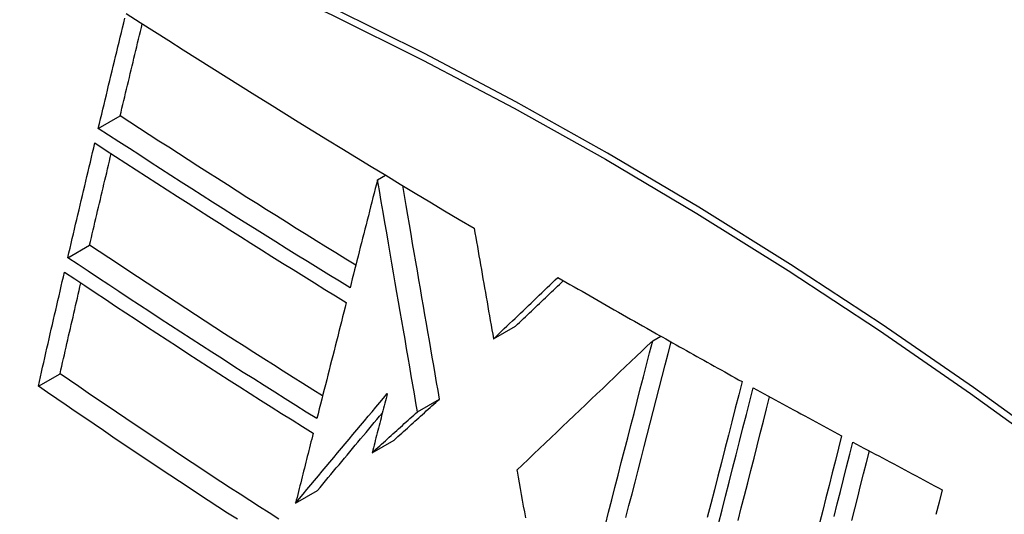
# Model space of a CAD drawing. Header units: inches. Extents: x 378 to 445.2, y 145.3 to 209.5.
# Tile 70 of 129: x 436.018 to 436.282, y 158.377 to 158.51. Entities that reach past the tile are written whole.
import ezdxf

# ---------------------------------------------------------------- set-up
doc = ezdxf.new("R2010")
doc.units = ezdxf.units.IN
doc.header["$MEASUREMENT"] = 0
doc.layers.add('Visible Edges(ANSI)', color=7, linetype='Continuous', lineweight=25)
doc.layers.add('Visible Tangent Edges(ANSI)', color=7, linetype='Continuous', lineweight=25)

msp = doc.modelspace()

# ---------------------------------------------------------------- linework, layer by layer
at = {"layer": 'Visible Edges(ANSI)'}
for p, q in [((436.03876, 158.48046), (436.04462, 158.48384)), ((436.11367, 158.46671), (436.11577, 158.46792)), ((436.11367, 158.46671), (436.11367, 158.46671)), ((436.03058, 158.44575), (436.03643, 158.44913)), ((436.14479, 158.42395), (436.15069, 158.42736)), ((436.18749, 158.42345), (436.18964, 158.42469)), ((436.18804, 158.4256), (436.18854, 158.42532)), ((436.18854, 158.42532), (436.18911, 158.42499)), ((436.02267, 158.41122), (436.0285, 158.41459)), ((436.1244, 158.40441), (436.1303, 158.40781)), ((436.11223, 158.3934), (436.11812, 158.3968)), ((436.15104, 158.3887), (436.15109, 158.38841)), ((436.09167, 158.37983), (436.09755, 158.38323))]:
    msp.add_line(p, q, dxfattribs=at)
at = {"layer": 'Visible Edges(ANSI)', "flags": 128}
for points in [[(436.04619, 158.51137), (436.05001, 158.50893), (436.05383, 158.50649), (436.05766, 158.50405), (436.06149, 158.50161), (436.06533, 158.49918), (436.06918, 158.49675), (436.07304, 158.49432), (436.0769, 158.4919), (436.08077, 158.48948), (436.08464, 158.48706), (436.08853, 158.48464), (436.09241, 158.48223), (436.0963, 158.47983), (436.1002, 158.47743), (436.1041, 158.47504), (436.10801, 158.47265), (436.11192, 158.47026), (436.11585, 158.46788), (436.11978, 158.4655), (436.12372, 158.46312), (436.12767, 158.46075), (436.13164, 158.45838), (436.13561, 158.45601), (436.13959, 158.45365)], [(436.03876, 158.48046), (436.03907, 158.48175), (436.03938, 158.48304), (436.03968, 158.48432), (436.03999, 158.48561), (436.0403, 158.4869), (436.04061, 158.48819), (436.04092, 158.48948), (436.04122, 158.49076), (436.04153, 158.49205), (436.04184, 158.49334), (436.04215, 158.49463), (436.04246, 158.49592), (436.04277, 158.49721), (436.04308, 158.4985), (436.04339, 158.49979), (436.0437, 158.50108), (436.04401, 158.50236), (436.04432, 158.50365), (436.04463, 158.50494), (436.04494, 158.50623), (436.04525, 158.50751), (436.04557, 158.5088), (436.04588, 158.51009)], [(436.04462, 158.48384), (436.04486, 158.48487), (436.04511, 158.4859), (436.04535, 158.48693), (436.0456, 158.48796), (436.04585, 158.48899), (436.04609, 158.49002), (436.04634, 158.49105), (436.04659, 158.49208), (436.04683, 158.49311), (436.04708, 158.49414), (436.04733, 158.49518), (436.04758, 158.49621), (436.04782, 158.49724), (436.04807, 158.49827), (436.04832, 158.4993), (436.04857, 158.50033), (436.04882, 158.50136), (436.04906, 158.50239), (436.04931, 158.50342), (436.04956, 158.50446), (436.04981, 158.50549), (436.05006, 158.50652), (436.05031, 158.50755), (436.05055, 158.50858)], [(436.10782, 158.44373), (436.10515, 158.44538), (436.10248, 158.44702), (436.09982, 158.44868), (436.09716, 158.45033), (436.09451, 158.45198), (436.09186, 158.45364), (436.08921, 158.4553), (436.08656, 158.45696), (436.08392, 158.45862), (436.08128, 158.46029), (436.07864, 158.46196), (436.07601, 158.46363), (436.07337, 158.46531), (436.07074, 158.46699), (436.06812, 158.46866), (436.06549, 158.47034), (436.06287, 158.47203), (436.06025, 158.47371), (436.05764, 158.4754), (436.05503, 158.47708), (436.05242, 158.47877), (436.04982, 158.48046), (436.04722, 158.48215), (436.04462, 158.48384)], [(436.10628, 158.43766), (436.10342, 158.43942), (436.10057, 158.44117), (436.09772, 158.44294), (436.09487, 158.4447), (436.09203, 158.44647), (436.08919, 158.44824), (436.08635, 158.45001), (436.08352, 158.45179), (436.08069, 158.45356), (436.07787, 158.45534), (436.07505, 158.45713), (436.07223, 158.45891), (436.06942, 158.4607), (436.06661, 158.46249), (436.06381, 158.46428), (436.06101, 158.46607), (436.05822, 158.46786), (436.05543, 158.46966), (436.05264, 158.47145), (436.04986, 158.47325), (436.04708, 158.47505), (436.0443, 158.47685), (436.04153, 158.47866), (436.03876, 158.48046)], [(436.03058, 158.44575), (436.03088, 158.44703), (436.03118, 158.44832), (436.03148, 158.4496), (436.03178, 158.45088), (436.03208, 158.45217), (436.03238, 158.45345), (436.03268, 158.45474), (436.03298, 158.45602), (436.03329, 158.45731), (436.03359, 158.45859), (436.03389, 158.45988), (436.03419, 158.46116), (436.03449, 158.46245), (436.0348, 158.46373), (436.0351, 158.46502), (436.0354, 158.4663), (436.03571, 158.46759), (436.03601, 158.46887), (436.03632, 158.47016), (436.03662, 158.47144), (436.03692, 158.47272), (436.03723, 158.47401), (436.03753, 158.47529), (436.03784, 158.47657)], [(436.03784, 158.47657), (436.0406, 158.47476), (436.04336, 158.47296), (436.04613, 158.47116), (436.04891, 158.46936), (436.05169, 158.46756), (436.05447, 158.46576), (436.05725, 158.46396), (436.06004, 158.46217), (436.06284, 158.46038), (436.06564, 158.45858), (436.06844, 158.45679), (436.07125, 158.45501), (436.07406, 158.45322), (436.07687, 158.45144), (436.0797, 158.44965), (436.08252, 158.44787), (436.08535, 158.4461), (436.08819, 158.44432), (436.09103, 158.44255), (436.09387, 158.44078), (436.09672, 158.43901), (436.09957, 158.43725), (436.10242, 158.43548), (436.10528, 158.43373)], [(436.03643, 158.44913), (436.03667, 158.45015), (436.03691, 158.45117), (436.03715, 158.4522), (436.03738, 158.45322), (436.03762, 158.45424), (436.03786, 158.45527), (436.0381, 158.45629), (436.03834, 158.45732), (436.03858, 158.45834), (436.03882, 158.45937), (436.03907, 158.46039), (436.03931, 158.46142), (436.03955, 158.46244), (436.03979, 158.46347), (436.04003, 158.46449), (436.04027, 158.46552), (436.04051, 158.46654), (436.04076, 158.46757), (436.041, 158.46859), (436.04124, 158.46962), (436.04148, 158.47064), (436.04172, 158.47167), (436.04197, 158.47269), (436.04221, 158.47371)], [(436.11367, 158.46671), (436.11336, 158.4655), (436.11305, 158.4643), (436.11274, 158.46309), (436.11244, 158.46188), (436.11213, 158.46067), (436.11182, 158.45946), (436.11151, 158.45825), (436.1112, 158.45704), (436.1109, 158.45583), (436.11059, 158.45461), (436.11028, 158.4534), (436.10997, 158.45219), (436.10966, 158.45098), (436.10936, 158.44977), (436.10905, 158.44856), (436.10874, 158.44734), (436.10843, 158.44613), (436.10812, 158.44492), (436.10782, 158.44371), (436.10751, 158.4425), (436.1072, 158.44129), (436.10689, 158.44008), (436.10659, 158.43887), (436.10628, 158.43766)], [(436.1244, 158.40441), (436.12398, 158.40682), (436.12357, 158.40922), (436.12315, 158.41164), (436.12273, 158.41406), (436.12231, 158.41649), (436.12189, 158.41893), (436.12147, 158.42138), (436.12105, 158.42384), (436.12062, 158.42633), (436.12019, 158.42882), (436.11975, 158.43134), (436.11932, 158.43388), (436.11888, 158.43645), (436.11843, 158.43903), (436.11798, 158.44165), (436.11752, 158.44429), (436.11706, 158.44697), (436.1166, 158.44968), (436.11613, 158.45242), (436.11565, 158.4552), (436.11516, 158.45801), (436.11467, 158.46087), (436.11417, 158.46377), (436.11367, 158.46671)], [(436.1303, 158.40781), (436.12991, 158.41005), (436.12952, 158.41228), (436.12914, 158.41453), (436.12875, 158.41677), (436.12836, 158.41902), (436.12797, 158.42129), (436.12758, 158.42356), (436.12718, 158.42584), (436.12679, 158.42813), (436.12639, 158.43044), (436.12599, 158.43277), (436.12559, 158.43511), (436.12518, 158.43747), (436.12477, 158.43985), (436.12435, 158.44225), (436.12394, 158.44468), (436.12351, 158.44713), (436.12309, 158.44961), (436.12266, 158.45211), (436.12222, 158.45465), (436.12178, 158.45721), (436.12133, 158.45981), (436.12088, 158.46244), (436.12042, 158.46511)], [(436.13959, 158.45365), (436.1398, 158.45243), (436.14001, 158.4512), (436.14023, 158.44998), (436.14044, 158.44875), (436.14066, 158.44752), (436.14087, 158.44629), (436.14109, 158.44505), (436.14131, 158.44382), (436.14152, 158.44258), (436.14174, 158.44134), (436.14196, 158.4401), (436.14218, 158.43886), (436.14239, 158.43762), (436.14261, 158.43637), (436.14283, 158.43513), (436.14305, 158.43389), (436.14327, 158.43264), (436.14348, 158.4314), (436.1437, 158.43016), (436.14392, 158.42892), (436.14414, 158.42767), (436.14436, 158.42643), (436.14458, 158.42519), (436.14479, 158.42395)], [(436.09893, 158.40864), (436.09628, 158.4103), (436.09364, 158.41196), (436.091, 158.41362), (436.08837, 158.41529), (436.08574, 158.41696), (436.08312, 158.41863), (436.0805, 158.4203), (436.07788, 158.42197), (436.07526, 158.42365), (436.07265, 158.42534), (436.07004, 158.42702), (436.06744, 158.42871), (436.06484, 158.4304), (436.06224, 158.43209), (436.05964, 158.43379), (436.05705, 158.43549), (436.05446, 158.43719), (436.05187, 158.43889), (436.04929, 158.44059), (436.04671, 158.44229), (436.04413, 158.444), (436.04156, 158.44571), (436.03899, 158.44742), (436.03643, 158.44913)], [(436.09739, 158.40254), (436.09455, 158.40431), (436.09172, 158.40608), (436.0889, 158.40785), (436.08608, 158.40962), (436.08327, 158.4114), (436.08045, 158.41319), (436.07765, 158.41497), (436.07484, 158.41676), (436.07205, 158.41856), (436.06925, 158.42036), (436.06646, 158.42216), (436.06367, 158.42396), (436.06089, 158.42577), (436.05811, 158.42757), (436.05534, 158.42938), (436.05257, 158.4312), (436.0498, 158.43301), (436.04704, 158.43483), (436.04429, 158.43665), (436.04154, 158.43846), (436.03879, 158.44029), (436.03605, 158.44211), (436.03332, 158.44393), (436.03058, 158.44575)], [(436.02267, 158.41122), (436.02296, 158.4125), (436.02324, 158.41377), (436.02353, 158.41505), (436.02382, 158.41633), (436.02411, 158.41761), (436.0244, 158.41889), (436.02469, 158.42017), (436.02498, 158.42144), (436.02528, 158.42272), (436.02557, 158.424), (436.02586, 158.42528), (436.02615, 158.42656), (436.02645, 158.42784), (436.02674, 158.42912), (436.02703, 158.4304), (436.02733, 158.43168), (436.02762, 158.43296), (436.02792, 158.43424), (436.02821, 158.43552), (436.02851, 158.4368), (436.0288, 158.43807), (436.0291, 158.43935), (436.02939, 158.44063), (436.02969, 158.44191)], [(436.02969, 158.44191), (436.03242, 158.44008), (436.03516, 158.43825), (436.0379, 158.43642), (436.04065, 158.43459), (436.0434, 158.43277), (436.04615, 158.43095), (436.04891, 158.42913), (436.05168, 158.42731), (436.05444, 158.42549), (436.05721, 158.42368), (436.05999, 158.42187), (436.06276, 158.42006), (436.06554, 158.41826), (436.06833, 158.41646), (436.07111, 158.41466), (436.0739, 158.41287), (436.0767, 158.41108), (436.0795, 158.40929), (436.0823, 158.40751), (436.08511, 158.40573), (436.08792, 158.40395), (436.09075, 158.40218), (436.09357, 158.40041), (436.09641, 158.39864)], [(436.14479, 158.42395), (436.14551, 158.42464), (436.14623, 158.42533), (436.14695, 158.42601), (436.14767, 158.4267), (436.14839, 158.42739), (436.14911, 158.42808), (436.14983, 158.42877), (436.15055, 158.42946), (436.15127, 158.43015), (436.15199, 158.43084), (436.15271, 158.43153), (436.15343, 158.43221), (436.15416, 158.4329), (436.15488, 158.43359), (436.1556, 158.43428), (436.15632, 158.43497), (436.15704, 158.43566), (436.15776, 158.43635), (436.15848, 158.43703), (436.1592, 158.43772), (436.15992, 158.43841), (436.16063, 158.43909), (436.16135, 158.43978), (436.16207, 158.44046)], [(436.15069, 158.42736), (436.15123, 158.42787), (436.15176, 158.42838), (436.15229, 158.42889), (436.15283, 158.4294), (436.15336, 158.42991), (436.15389, 158.43042), (436.15443, 158.43093), (436.15496, 158.43144), (436.1555, 158.43195), (436.15603, 158.43247), (436.15657, 158.43298), (436.1571, 158.43349), (436.15764, 158.434), (436.15817, 158.43451), (436.15871, 158.43502), (436.15924, 158.43553), (436.15978, 158.43605), (436.16031, 158.43656), (436.16085, 158.43707), (436.16138, 158.43758), (436.16192, 158.43809), (436.16245, 158.4386), (436.16299, 158.43911), (436.16352, 158.43962)], [(436.16207, 158.44046), (436.16315, 158.43984), (436.16422, 158.43922), (436.1653, 158.4386), (436.16638, 158.43797), (436.16746, 158.43735), (436.16853, 158.43673), (436.16961, 158.43611), (436.17069, 158.43549), (436.17177, 158.43487), (436.17285, 158.43425), (436.17394, 158.43363), (436.17502, 158.43301), (436.1761, 158.43239), (436.17718, 158.43177), (436.17827, 158.43115), (436.17935, 158.43053), (436.18044, 158.42991), (436.18152, 158.42929), (436.18261, 158.42868), (436.18369, 158.42806), (436.18478, 158.42744), (436.18587, 158.42683), (436.18696, 158.42621), (436.18804, 158.4256)], [(436.0285, 158.41459), (436.02873, 158.4156), (436.02896, 158.41662), (436.02919, 158.41763), (436.02942, 158.41865), (436.02965, 158.41966), (436.02988, 158.42068), (436.03011, 158.42169), (436.03034, 158.42271), (436.03057, 158.42373), (436.0308, 158.42474), (436.03104, 158.42576), (436.03127, 158.42678), (436.0315, 158.42779), (436.03173, 158.42881), (436.03197, 158.42983), (436.0322, 158.43084), (436.03243, 158.43186), (436.03267, 158.43288), (436.0329, 158.43389), (436.03313, 158.43491), (436.03337, 158.43592), (436.0336, 158.43694), (436.03384, 158.43796), (436.03407, 158.43897)], [(436.10528, 158.43373), (436.10495, 158.43243), (436.10463, 158.43114), (436.1043, 158.42984), (436.10397, 158.42854), (436.10364, 158.42724), (436.10331, 158.42594), (436.10298, 158.42464), (436.10265, 158.42334), (436.10232, 158.42204), (436.10199, 158.42074), (436.10166, 158.41944), (436.10133, 158.41814), (436.101, 158.41684), (436.10067, 158.41554), (436.10035, 158.41424), (436.10002, 158.41294), (436.09969, 158.41163), (436.09936, 158.41033), (436.09903, 158.40903), (436.0987, 158.40773), (436.09837, 158.40643), (436.09804, 158.40513), (436.09772, 158.40384), (436.09739, 158.40254)], [(436.18911, 158.42499), (436.19004, 158.42447), (436.19097, 158.42394), (436.19189, 158.42342), (436.19282, 158.4229), (436.19375, 158.42237), (436.19468, 158.42185), (436.19561, 158.42133), (436.19654, 158.42081), (436.19747, 158.42028), (436.19841, 158.41976), (436.19934, 158.41924), (436.20027, 158.41872), (436.2012, 158.4182), (436.20213, 158.41768), (436.20306, 158.41716), (436.204, 158.41664), (436.20493, 158.41612), (436.20586, 158.4156), (436.2068, 158.41508), (436.20773, 158.41456), (436.20867, 158.41404), (436.2096, 158.41352), (436.21054, 158.413), (436.21147, 158.41249)], [(436.18749, 158.42345), (436.18604, 158.42207), (436.18458, 158.42068), (436.18311, 158.41927), (436.18162, 158.41786), (436.18013, 158.41644), (436.17862, 158.41501), (436.17711, 158.41357), (436.17559, 158.41212), (436.17407, 158.41067), (436.17254, 158.40921), (436.17101, 158.40775), (436.16947, 158.40628), (436.16793, 158.40481), (436.16639, 158.40334), (436.16484, 158.40187), (436.1633, 158.4004), (436.16175, 158.39893), (436.16021, 158.39746), (436.15867, 158.39599), (436.15714, 158.39452), (436.1556, 158.39306), (436.15408, 158.3916), (436.15255, 158.39015), (436.15104, 158.3887)], [(436.17478, 158.37405), (436.17564, 158.37738), (436.1765, 158.38072), (436.17736, 158.38406), (436.17821, 158.38739), (436.17907, 158.39072), (436.17992, 158.39404), (436.18078, 158.39736), (436.18163, 158.40066), (436.18248, 158.40396), (436.18332, 158.40725), (436.18416, 158.41052), (436.185, 158.41378), (436.18584, 158.41702), (436.18667, 158.42025), (436.18749, 158.42345)], [(436.1803, 158.376), (436.18112, 158.37917), (436.18194, 158.38234), (436.18275, 158.38552), (436.18357, 158.38869), (436.18438, 158.39186), (436.1852, 158.39503), (436.18601, 158.39819), (436.18682, 158.40134), (436.18763, 158.40449), (436.18844, 158.40762), (436.18924, 158.41075), (436.19005, 158.41386), (436.19084, 158.41696), (436.19164, 158.42005), (436.19243, 158.42312)], [(436.08717, 158.37553), (436.08456, 158.3772), (436.08197, 158.37887), (436.07937, 158.38055), (436.07679, 158.38223), (436.0742, 158.38391), (436.07163, 158.3856), (436.06906, 158.38728), (436.06649, 158.38897), (436.06393, 158.39066), (436.06138, 158.39236), (436.05883, 158.39405), (436.05629, 158.39575), (436.05375, 158.39745), (436.05121, 158.39915), (436.04868, 158.40085), (436.04615, 158.40256), (436.04362, 158.40427), (436.04109, 158.40599), (436.03857, 158.4077), (436.03604, 158.40942), (436.03353, 158.41114), (436.03101, 158.41286), (436.0285, 158.41459)], [(436.07606, 158.3755), (436.07345, 158.37719), (436.07085, 158.37888), (436.06826, 158.38057), (436.06567, 158.38227), (436.06309, 158.38397), (436.06051, 158.38567), (436.05794, 158.38737), (436.05537, 158.38907), (436.05281, 158.39078), (436.05026, 158.39248), (436.04772, 158.39419), (436.04518, 158.39589), (436.04265, 158.3976), (436.04012, 158.39931), (436.03761, 158.40101), (436.0351, 158.40272), (436.03259, 158.40442), (436.0301, 158.40612), (436.02761, 158.40782), (436.02514, 158.40952), (436.02267, 158.41122)], [(436.21147, 158.41249), (436.21056, 158.40892), (436.20964, 158.40533), (436.20872, 158.40172), (436.20779, 158.39809), (436.20686, 158.39444), (436.20592, 158.39076), (436.20498, 158.38708), (436.20404, 158.38338), (436.20309, 158.37967), (436.20214, 158.37595)], [(436.20515, 158.37431), (436.2061, 158.37803), (436.20704, 158.38174), (436.20798, 158.38544), (436.20892, 158.38912), (436.20986, 158.39279), (436.21079, 158.39644), (436.21171, 158.40007), (436.21264, 158.40368), (436.21355, 158.40727), (436.21446, 158.41083)], [(436.21446, 158.41083), (436.21544, 158.41029), (436.21643, 158.40975), (436.21741, 158.40921), (436.21839, 158.40867), (436.21938, 158.40812), (436.22037, 158.40758), (436.22135, 158.40704), (436.22234, 158.4065), (436.22332, 158.40596), (436.22431, 158.40542), (436.2253, 158.40488), (436.22629, 158.40434), (436.22727, 158.4038), (436.22826, 158.40326), (436.22925, 158.40272), (436.23024, 158.40219), (436.23123, 158.40165), (436.23222, 158.40111), (436.23321, 158.40057), (436.2342, 158.40003), (436.23519, 158.3995), (436.23618, 158.39896), (436.23717, 158.39842), (436.23816, 158.39789)], [(436.09167, 158.37983), (436.09269, 158.38105), (436.0937, 158.38228), (436.09472, 158.3835), (436.09575, 158.38473), (436.09677, 158.38596), (436.09779, 158.38719), (436.09882, 158.38842), (436.09985, 158.38965), (436.10087, 158.39088), (436.1019, 158.39211), (436.10293, 158.39334), (436.10396, 158.39458), (436.10499, 158.39581), (436.10602, 158.39704), (436.10705, 158.39827), (436.10808, 158.3995), (436.10911, 158.40073), (436.11014, 158.40196), (436.11116, 158.40318), (436.11219, 158.40441), (436.11322, 158.40563), (436.11424, 158.40686), (436.11527, 158.40808), (436.11629, 158.40929)], [(436.11629, 158.40929), (436.11612, 158.40863), (436.11595, 158.40797), (436.11578, 158.40731), (436.11561, 158.40665), (436.11544, 158.40599), (436.11527, 158.40532), (436.1151, 158.40466), (436.11493, 158.404), (436.11477, 158.40334), (436.1146, 158.40267), (436.11443, 158.40201), (436.11426, 158.40135), (436.11409, 158.40069), (436.11392, 158.40002), (436.11375, 158.39936), (436.11358, 158.3987), (436.11341, 158.39804), (436.11324, 158.39737), (436.11307, 158.39671), (436.11291, 158.39605), (436.11274, 158.39539), (436.11257, 158.39472), (436.1124, 158.39406), (436.11223, 158.3934)], [(436.11812, 158.3968), (436.11863, 158.39726), (436.11913, 158.39772), (436.11964, 158.39818), (436.12015, 158.39864), (436.12065, 158.39909), (436.12116, 158.39955), (436.12167, 158.40001), (436.12217, 158.40047), (436.12268, 158.40093), (436.12319, 158.40139), (436.1237, 158.40185), (436.1242, 158.40231), (436.12471, 158.40277), (436.12522, 158.40322), (436.12573, 158.40368), (436.12623, 158.40414), (436.12674, 158.4046), (436.12725, 158.40506), (436.12776, 158.40552), (436.12827, 158.40598), (436.12877, 158.40644), (436.12928, 158.4069), (436.12979, 158.40735), (436.1303, 158.40781)], [(436.2104, 158.37519), (436.21126, 158.37856), (436.21211, 158.38192), (436.21297, 158.38527), (436.21382, 158.38862), (436.21467, 158.39195), (436.21551, 158.39527), (436.21636, 158.39858), (436.2172, 158.40187), (436.21803, 158.40515), (436.21886, 158.40841)], [(436.09755, 158.38323), (436.09827, 158.38409), (436.09899, 158.38496), (436.09971, 158.38582), (436.10043, 158.38669), (436.10116, 158.38755), (436.10188, 158.38842), (436.1026, 158.38929), (436.10333, 158.39016), (436.10405, 158.39103), (436.10477, 158.3919), (436.1055, 158.39277), (436.10623, 158.39364), (436.10695, 158.39451), (436.10768, 158.39538), (436.10841, 158.39625), (436.10913, 158.39712), (436.10986, 158.39799), (436.11059, 158.39886), (436.11132, 158.39973), (436.11205, 158.4006), (436.11277, 158.40147), (436.1135, 158.40234), (436.11423, 158.40321), (436.11496, 158.40408)], [(436.11223, 158.3934), (436.11274, 158.39386), (436.11324, 158.39432), (436.11375, 158.39477), (436.11425, 158.39523), (436.11476, 158.39569), (436.11527, 158.39615), (436.11577, 158.39661), (436.11628, 158.39707), (436.11679, 158.39753), (436.11729, 158.39799), (436.1178, 158.39844), (436.11831, 158.3989), (436.11882, 158.39936), (436.11932, 158.39982), (436.11983, 158.40028), (436.12034, 158.40074), (436.12085, 158.4012), (436.12136, 158.40166), (436.12186, 158.40212), (436.12237, 158.40257), (436.12288, 158.40303), (436.12339, 158.40349), (436.12389, 158.40395), (436.1244, 158.40441)], [(436.09641, 158.39864), (436.09621, 158.39786), (436.09601, 158.39707), (436.09581, 158.39629), (436.09562, 158.39551), (436.09542, 158.39472), (436.09522, 158.39394), (436.09502, 158.39316), (436.09483, 158.39237), (436.09463, 158.39159), (436.09443, 158.39081), (436.09423, 158.39002), (436.09404, 158.38924), (436.09384, 158.38845), (436.09364, 158.38767), (436.09344, 158.38688), (436.09325, 158.3861), (436.09305, 158.38532), (436.09285, 158.38453), (436.09265, 158.38375), (436.09246, 158.38296), (436.09226, 158.38218), (436.09206, 158.3814), (436.09187, 158.38061), (436.09167, 158.37983)], [(436.23816, 158.39789), (436.23733, 158.39459), (436.23649, 158.39128), (436.23566, 158.38795), (436.23481, 158.38461), (436.23397, 158.38125), (436.23312, 158.37788), (436.23228, 158.37451)], [(436.23616, 158.37625), (436.237, 158.37962), (436.23784, 158.38297), (436.23868, 158.38632), (436.23952, 158.38964), (436.24035, 158.39296), (436.24118, 158.39625)], [(436.24118, 158.39625), (436.24218, 158.39572), (436.24317, 158.39518), (436.24417, 158.39465), (436.24516, 158.39411), (436.24616, 158.39357), (436.24715, 158.39304), (436.24815, 158.39251), (436.24915, 158.39197), (436.25014, 158.39144), (436.25114, 158.3909), (436.25214, 158.39037), (436.25314, 158.38984), (436.25413, 158.3893), (436.25513, 158.38877), (436.25613, 158.38824), (436.25713, 158.3877), (436.25813, 158.38717), (436.25913, 158.38664), (436.26013, 158.38611), (436.26113, 158.38558), (436.26213, 158.38504), (436.26313, 158.38451), (436.26413, 158.38398), (436.26513, 158.38345)], [(436.24093, 158.37522), (436.24171, 158.37835), (436.2425, 158.38147), (436.24328, 158.38459), (436.24406, 158.38769), (436.24484, 158.39079), (436.24561, 158.39387)], [(436.15109, 158.38841), (436.15137, 158.38686), (436.15165, 158.3853), (436.15193, 158.38374), (436.15221, 158.38217), (436.15249, 158.38061), (436.15277, 158.37904), (436.15305, 158.37747), (436.15334, 158.3759)], [(436.26513, 158.38345), (436.26432, 158.38014), (436.26349, 158.37682)]]:
    msp.add_lwpolyline(points, dxfattribs=at)
at = {"layer": 'Visible Edges(ANSI)'}
msp.add_ellipse((436.2368, 157.49545), major_axis=(-0.64961, 1.12515), ratio=0.57735, start_param=5.161526, end_param=5.834048, dxfattribs=at)
at = {"layer": 'Visible Tangent Edges(ANSI)'}
msp.add_line((436.11367, 158.46671), (436.11577, 158.46792), dxfattribs=at)
at = {"layer": 'Visible Tangent Edges(ANSI)', "flags": 128}
for points in [[(436.29808, 158.3932), (436.27358, 158.41088), (436.24902, 158.4278), (436.22445, 158.44394), (436.19988, 158.45929), (436.17532, 158.47384), (436.15078, 158.4876), (436.12624, 158.50057), (436.10174, 158.51274), (436.0773, 158.52408), (436.05294, 158.5346), (436.02871, 158.54427), (436.00459, 158.55309), (435.9806, 158.56107), (435.95678, 158.56819), (435.93312, 158.57444), (435.90966, 158.57983), (435.8864, 158.58434)], [(435.88658, 158.58172), (435.90977, 158.57731), (435.93317, 158.57202), (435.95676, 158.56587), (435.98053, 158.55885), (436.00445, 158.55097), (436.02851, 158.54224), (436.05269, 158.53265), (436.07699, 158.52221), (436.10138, 158.51094), (436.12583, 158.49883), (436.15031, 158.48592), (436.17479, 158.4722), (436.19929, 158.45767), (436.22379, 158.44235), (436.24829, 158.42622), (436.27277, 158.40931), (436.29719, 158.39162)]]:
    msp.add_lwpolyline(points, dxfattribs=at)

doc.saveas('drawing.dxf')
